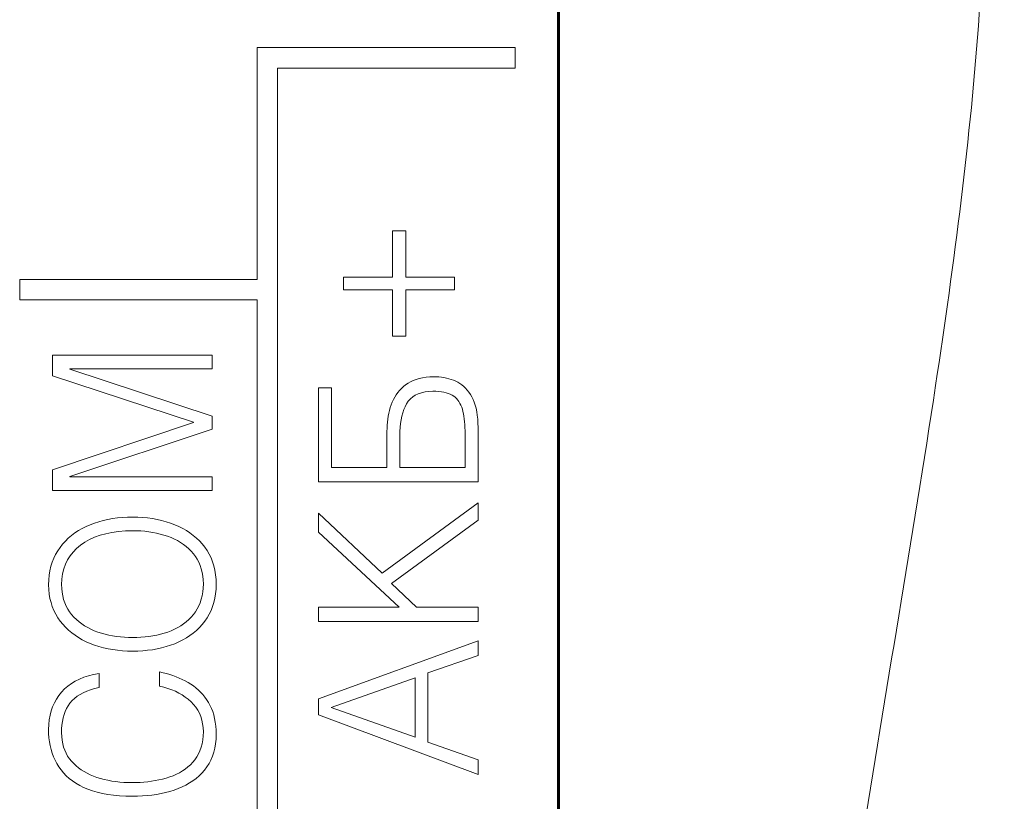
# Model space of a CAD drawing. Header units: millimetres. Extents: x 0 to 420, y 0 to 297.
# Tile 12 of 66: x 68.12 to 77.76, y 137.79 to 145.44. Entities that reach past the tile are written whole.
import ezdxf

# ---------------------------------------------------------------- set-up
doc = ezdxf.new("R2010")
doc.units = ezdxf.units.MM
for name, pattern in [('K5LT32768', [0]), ('K5LT32769', [6, 4, -2]), ('K5LT_BASIC', [0]), ('K5LT_THIN', [0])]:
    doc.linetypes.add(name, pattern=pattern)
doc.layers.add('Системный слой', color=7, linetype='Continuous')
doc.layers.add('Слой 1', color=6, linetype='Continuous')

# ---------------------------------------------------------------- blocks, each defined once
blk = doc.blocks.new('U13')
at = {"layer": 'Системный слой', "linetype": 'K5LT32769', "lineweight": 0}
blk.add_line((73.3946, 149.6703), (73.3946, 105.4638), dxfattribs=at)

msp = doc.modelspace()

# ---------------------------------------------------------------- linework, layer by layer
at = {"layer": 'Системный слой', "linetype": 'K5LT_BASIC', "lineweight": 60}
msp.add_line((73.3946, 106.0953), (73.3946, 153.5953), dxfattribs=at)
msp.add_line((73.3946, 106.0953), (73.3946, 153.5953), dxfattribs=at)
at = {"layer": 'Системный слой', "linetype": 'K5LT_THIN', "lineweight": 18}
msp.add_open_spline([(76.688, 156.0953), (77.3651, 152.6218), (77.8948, 147.8016), (77.0696, 141.5524), (76.3365, 137.3815), (75.7304, 133.0314), (75.7984, 128.8018), (76.324, 124.5846), (76.9363, 120.3399), (77.249, 116.2908), (76.9805, 112.6459), (76.214, 108.4882), (75.383, 105.4936), (74.854, 103.5864)], degree=3, knots=[0, 0, 0, 0, 2.614479, 3.512213, 4.631275, 5.734535, 6.733548, 7.736573, 8.859495, 9.892615, 10.714853, 11.543002, 13, 13, 13, 13], dxfattribs=at)
at = {"layer": 'Слой 1', "linetype": 'K5LT32768', "lineweight": 18}
for p, q in [((70.4446, 145.1638), (70.6446, 145.1638)), ((70.4446, 142.8953), (70.4446, 145.1638)), ((72.9696, 145.1638), (70.6446, 145.1638)), ((72.9696, 144.9638), (72.9696, 145.1638)), ((70.6446, 144.9638), (70.6446, 135.0038)), ((70.6446, 144.9638), (72.9696, 144.9638)), ((71.8985, 143.3718), (71.7682, 143.3718)), ((71.7682, 143.3718), (71.7682, 142.9182)), ((71.8985, 142.9182), (71.8985, 143.3718)), ((68.1196, 142.6953), (68.1196, 142.8953)), ((68.1196, 142.8953), (70.4446, 142.8953)), ((71.7682, 142.9182), (71.2907, 142.9182)), ((71.2907, 142.9182), (71.2907, 142.7945)), ((72.376, 142.9182), (71.8985, 142.9182)), ((72.376, 142.7945), (72.376, 142.9182)), ((71.2907, 142.7945), (71.7682, 142.7945)), ((71.7682, 142.7945), (71.7682, 142.3409)), ((71.8985, 142.3409), (71.8985, 142.7945)), ((71.8985, 142.7945), (72.376, 142.7945)), ((70.4446, 142.6953), (68.1196, 142.6953)), ((70.4446, 137.5438), (70.4446, 142.6953)), ((71.7682, 142.3409), (71.8985, 142.3409)), ((70.0048, 142.153), (68.4421, 142.153)), ((68.4421, 142.153), (68.4421, 141.9511)), ((70.0048, 142.0195), (70.0048, 142.153)), ((68.6103, 142.0163), (68.6103, 142.0195)), ((68.6103, 142.0195), (70.0048, 142.0195)), ((70.0048, 141.5556), (68.6103, 142.0163)), ((68.4421, 141.9511), (69.8203, 141.4986)), ((71.973, 141.9066), (71.9463, 141.8944)), ((72.0015, 141.917), (71.973, 141.9066)), ((72.0319, 141.9256), (72.0015, 141.917)), ((72.064, 141.9324), (72.0319, 141.9256)), ((72.098, 141.9374), (72.064, 141.9324)), ((72.1338, 141.9406), (72.098, 141.9374)), ((72.1714, 141.9421), (72.1338, 141.9406)), ((72.1975, 141.9418), (72.1714, 141.9421)), ((72.223, 141.9404), (72.1975, 141.9418)), ((72.2481, 141.9379), (72.223, 141.9404)), ((72.2727, 141.9342), (72.2481, 141.9379)), ((72.2968, 141.9295), (72.2727, 141.9342)), ((72.3205, 141.9236), (72.2968, 141.9295)), ((72.3436, 141.9166), (72.3205, 141.9236)), ((72.3663, 141.9084), (72.3436, 141.9166)), ((72.3885, 141.8991), (72.3663, 141.9084)), ((72.4098, 141.8885), (72.3885, 141.8991)), ((71.1712, 141.8338), (71.0446, 141.8338)), ((71.0446, 141.8338), (71.0446, 140.9146)), ((71.1712, 141.0555), (71.1712, 141.8338)), ((71.8382, 141.8093), (71.821, 141.7886)), ((71.8568, 141.8289), (71.8382, 141.8093)), ((71.8768, 141.8474), (71.8568, 141.8289)), ((71.8983, 141.8648), (71.8768, 141.8474)), ((71.9214, 141.8805), (71.8983, 141.8648)), ((71.9463, 141.8944), (71.9214, 141.8805)), ((72.4301, 141.8763), (72.4098, 141.8885)), ((72.4496, 141.8625), (72.4301, 141.8763)), ((72.468, 141.8471), (72.4496, 141.8625)), ((72.4855, 141.8301), (72.468, 141.8471)), ((72.502, 141.8116), (72.4855, 141.8301)), ((72.5176, 141.7914), (72.502, 141.8116)), ((71.7784, 141.7201), (71.7671, 141.695)), ((71.7911, 141.744), (71.7784, 141.7201)), ((71.8054, 141.7669), (71.7911, 141.744)), ((71.821, 141.7886), (71.8054, 141.7669)), ((71.9244, 141.7028), (71.9443, 141.7251)), ((71.9443, 141.7251), (71.9672, 141.7446)), ((71.9672, 141.7446), (71.993, 141.7613)), ((71.993, 141.7613), (72.0218, 141.775)), ((72.0218, 141.775), (72.0534, 141.7859)), ((72.0534, 141.7859), (72.088, 141.7939)), ((72.088, 141.7939), (72.1255, 141.799)), ((72.1255, 141.799), (72.166, 141.8012)), ((72.166, 141.8012), (72.1951, 141.8007)), ((72.1951, 141.8007), (72.2225, 141.799)), ((72.2225, 141.799), (72.2483, 141.796)), ((72.2483, 141.796), (72.2725, 141.7919)), ((72.2725, 141.7919), (72.295, 141.7866)), ((72.295, 141.7866), (72.3159, 141.78)), ((72.3159, 141.78), (72.3351, 141.7722)), ((72.3351, 141.7722), (72.3526, 141.7633)), ((72.3526, 141.7633), (72.3686, 141.7531)), ((72.3686, 141.7531), (72.3831, 141.7415)), ((72.3831, 141.7415), (72.3966, 141.7286)), ((72.3966, 141.7286), (72.4089, 141.7145)), ((72.4089, 141.7145), (72.4201, 141.6991)), ((72.5322, 141.7696), (72.5176, 141.7914)), ((72.5458, 141.7462), (72.5322, 141.7696)), ((72.5584, 141.7212), (72.5458, 141.7462)), ((72.5695, 141.6941), (72.5584, 141.7212)), ((71.7404, 141.6139), (71.7337, 141.5858)), ((71.7483, 141.6416), (71.7404, 141.6139)), ((71.7572, 141.6689), (71.7483, 141.6416)), ((71.7671, 141.695), (71.7572, 141.6689)), ((71.8693, 141.5895), (71.8802, 141.6206)), ((71.8802, 141.6206), (71.8928, 141.6499)), ((71.8928, 141.6499), (71.9073, 141.6775)), ((71.9073, 141.6775), (71.9244, 141.7028)), ((72.4201, 141.6991), (72.4301, 141.6825)), ((72.4301, 141.6825), (72.439, 141.6647)), ((72.439, 141.6647), (72.4468, 141.6455)), ((72.4468, 141.6455), (72.4535, 141.6252)), ((72.4535, 141.6252), (72.459, 141.6036)), ((72.5792, 141.6649), (72.5695, 141.6941)), ((72.5874, 141.6338), (72.5792, 141.6649)), ((72.5943, 141.6005), (72.5874, 141.6338)), ((70.0048, 141.4302), (70.0048, 141.5556)), ((71.7233, 141.5282), (71.7198, 141.4987)), ((71.728, 141.5572), (71.7233, 141.5282)), ((71.7337, 141.5858), (71.728, 141.5572)), ((71.8476, 141.4859), (71.853, 141.5222)), ((71.853, 141.5222), (71.8603, 141.5567)), ((71.8603, 141.5567), (71.8693, 141.5895)), ((72.459, 141.6036), (72.464, 141.5804)), ((72.464, 141.5804), (72.4683, 141.556)), ((72.4683, 141.556), (72.472, 141.5301)), ((72.472, 141.5301), (72.475, 141.503)), ((72.5997, 141.5653), (72.5943, 141.6005)), ((72.6036, 141.528), (72.5997, 141.5653)), ((72.6062, 141.4886), (72.6036, 141.528)), ((69.8203, 141.4937), (68.4421, 141.033)), ((68.6103, 140.9663), (70.0048, 141.4302)), ((69.8203, 141.4986), (69.8203, 141.4937)), ((71.7159, 141.4385), (71.7156, 141.4077)), ((71.7173, 141.4688), (71.7159, 141.4385)), ((71.7198, 141.4987), (71.7173, 141.4688)), ((71.8422, 141.408), (71.844, 141.4478)), ((71.844, 141.4478), (71.8476, 141.4859)), ((72.475, 141.503), (72.4774, 141.4746)), ((72.4774, 141.4746), (72.4792, 141.4448)), ((72.4792, 141.4448), (72.4803, 141.4137)), ((72.6073, 141.4472), (72.6062, 141.4886)), ((72.6073, 140.9146), (72.6073, 141.4472)), ((71.7156, 141.4077), (71.7156, 141.0555)), ((71.8422, 141.3665), (71.8422, 141.408)), ((71.8422, 141.0555), (71.8422, 141.3665)), ((72.4803, 141.4137), (72.4808, 141.3813)), ((72.4808, 141.3813), (72.4807, 141.3476)), ((72.4807, 141.3476), (72.4807, 141.0555)), ((68.4421, 141.033), (68.4421, 140.8296)), ((71.7156, 141.0555), (71.1712, 141.0555)), ((72.4807, 141.0555), (71.8422, 141.0555)), ((68.6103, 140.963), (68.6103, 140.9663)), ((70.0048, 140.963), (68.6103, 140.963)), ((70.0048, 140.8296), (70.0048, 140.963)), ((71.0446, 140.9146), (72.6073, 140.9146)), ((68.4421, 140.8296), (70.0048, 140.8296)), ((72.6073, 140.7101), (71.6668, 140.0211)), ((72.6073, 140.5383), (72.6073, 140.7101)), ((69.0293, 140.5542), (68.983, 140.5459)), ((69.0766, 140.5607), (69.0293, 140.5542)), ((69.125, 140.5653), (69.0766, 140.5607)), ((69.1746, 140.5681), (69.125, 140.5653)), ((69.2253, 140.5691), (69.1746, 140.5681)), ((69.2752, 140.5681), (69.2253, 140.5691)), ((69.3241, 140.5653), (69.2752, 140.5681)), ((69.372, 140.5606), (69.3241, 140.5653)), ((69.4189, 140.5541), (69.372, 140.5606)), ((69.4647, 140.5458), (69.4189, 140.5541)), ((71.6668, 140.0211), (71.0446, 140.607)), ((71.0446, 140.607), (71.0446, 140.4232)), ((68.7306, 140.4579), (68.6941, 140.437)), ((68.769, 140.477), (68.7306, 140.4579)), ((68.8093, 140.4942), (68.769, 140.477)), ((68.851, 140.5099), (68.8093, 140.4942)), ((68.8939, 140.5237), (68.851, 140.5099)), ((68.9379, 140.5357), (68.8939, 140.5237)), ((68.983, 140.5459), (68.9379, 140.5357)), ((69.5095, 140.5357), (69.4647, 140.5458)), ((69.5532, 140.5237), (69.5095, 140.5357)), ((69.5959, 140.5099), (69.5532, 140.5237)), ((69.6376, 140.4942), (69.5959, 140.5099)), ((69.6776, 140.4771), (69.6376, 140.4942)), ((69.7158, 140.4582), (69.6776, 140.4771)), ((69.7522, 140.4374), (69.7158, 140.4582)), ((71.759, 139.9197), (72.6073, 140.5383)), ((68.5958, 140.3632), (68.5668, 140.3349)), ((68.6267, 140.3896), (68.5958, 140.3632)), ((68.6595, 140.4142), (68.6267, 140.3896)), ((68.6941, 140.437), (68.6595, 140.4142)), ((68.8036, 140.3492), (68.8531, 140.3717)), ((68.8531, 140.3717), (68.9062, 140.3908)), ((68.9062, 140.3908), (68.9629, 140.4066)), ((68.9629, 140.4066), (69.0231, 140.4189)), ((69.0231, 140.4189), (69.0869, 140.4279)), ((69.0869, 140.4279), (69.1543, 140.4334)), ((69.1543, 140.4334), (69.2253, 140.4356)), ((69.2253, 140.4356), (69.266, 140.4351)), ((69.266, 140.4351), (69.3061, 140.4332)), ((69.3061, 140.4332), (69.3454, 140.43)), ((69.3454, 140.43), (69.3841, 140.4254)), ((69.3841, 140.4254), (69.4221, 140.4194)), ((69.4221, 140.4194), (69.4594, 140.4121)), ((69.4594, 140.4121), (69.496, 140.4034)), ((69.496, 140.4034), (69.5319, 140.3933)), ((69.5319, 140.3933), (69.5671, 140.3819)), ((69.5671, 140.3819), (69.6011, 140.369)), ((69.6011, 140.369), (69.6336, 140.3546)), ((69.7868, 140.4148), (69.7522, 140.4374)), ((69.8195, 140.3904), (69.7868, 140.4148)), ((69.8505, 140.3641), (69.8195, 140.3904)), ((69.8796, 140.3361), (69.8505, 140.3641)), ((71.0446, 140.4232), (71.8332, 139.6877)), ((68.5144, 140.2728), (68.4915, 140.2393)), ((68.5397, 140.3048), (68.5144, 140.2728)), ((68.5668, 140.3349), (68.5397, 140.3048)), ((68.6425, 140.2273), (68.6766, 140.262)), ((68.6766, 140.262), (68.7152, 140.294)), ((68.7152, 140.294), (68.7576, 140.3233)), ((68.7576, 140.3233), (68.8036, 140.3492)), ((69.6336, 140.3546), (69.6647, 140.3386)), ((69.6647, 140.3386), (69.6943, 140.3212)), ((69.6943, 140.3212), (69.7225, 140.3022)), ((69.7225, 140.3022), (69.7491, 140.2817)), ((69.7491, 140.2817), (69.7743, 140.2596)), ((69.9069, 140.3062), (69.8796, 140.3361)), ((69.9325, 140.2745), (69.9069, 140.3062)), ((69.9554, 140.2413), (69.9325, 140.2745)), ((68.4534, 140.167), (68.4383, 140.1281)), ((68.4711, 140.2041), (68.4534, 140.167)), ((68.4915, 140.2393), (68.4711, 140.2041)), ((68.5877, 140.15), (68.6129, 140.19)), ((68.6129, 140.19), (68.6425, 140.2273)), ((69.7743, 140.2596), (69.7981, 140.2361)), ((69.7981, 140.2361), (69.8203, 140.211)), ((69.8203, 140.211), (69.8403, 140.1847)), ((69.8403, 140.1847), (69.858, 140.1567)), ((69.9757, 140.2063), (69.9554, 140.2413)), ((69.9934, 140.1696), (69.9757, 140.2063)), ((70.0085, 140.131), (69.9934, 140.1696)), ((68.4258, 140.0874), (68.416, 140.0449)), ((68.4383, 140.1281), (68.4258, 140.0874)), ((68.5508, 140.0619), (68.567, 140.1073)), ((68.567, 140.1073), (68.5877, 140.15)), ((69.858, 140.1567), (69.8735, 140.1271)), ((69.8735, 140.1271), (69.8866, 140.0958)), ((69.8866, 140.0958), (69.8975, 140.0629)), ((70.0209, 140.0907), (70.0085, 140.131)), ((70.0308, 140.0486), (70.0209, 140.0907)), ((68.4088, 140.0006), (68.4042, 139.9545)), ((68.416, 140.0449), (68.4088, 140.0006)), ((68.5317, 139.9632), (68.539, 140.0139)), ((68.539, 140.0139), (68.5508, 140.0619)), ((69.8975, 140.0629), (69.906, 140.0284)), ((69.906, 140.0284), (69.9123, 139.9921)), ((69.9123, 139.9921), (69.9163, 139.9543)), ((70.038, 140.0047), (70.0308, 140.0486)), ((70.0426, 139.959), (70.038, 140.0047)), ((68.4042, 139.9545), (68.4023, 139.9066)), ((68.4023, 139.9066), (68.4043, 139.8606)), ((68.5289, 139.9098), (68.5317, 139.9632)), ((68.5306, 139.8706), (68.5289, 139.9098)), ((69.9163, 139.8747), (69.9123, 139.8364)), ((69.9163, 139.9543), (69.918, 139.9147)), ((69.918, 139.9147), (69.9163, 139.8747)), ((70.0446, 139.9115), (70.0426, 139.959)), ((70.0426, 139.8643), (70.0446, 139.9115)), ((72.0032, 139.6877), (71.759, 139.9197)), ((68.4043, 139.8606), (68.4089, 139.8162)), ((68.4089, 139.8162), (68.4163, 139.7735)), ((68.5347, 139.833), (68.5306, 139.8706)), ((68.5411, 139.7971), (68.5347, 139.833)), ((68.5498, 139.7627), (68.5411, 139.7971)), ((69.9061, 139.7997), (69.8975, 139.7648)), ((69.9123, 139.8364), (69.9061, 139.7997)), ((70.0308, 139.7751), (70.038, 139.8188)), ((70.038, 139.8188), (70.0426, 139.8643)), ((68.4163, 139.7735), (68.4263, 139.7324)), ((68.4263, 139.7324), (68.4389, 139.693)), ((68.4389, 139.693), (68.4542, 139.6552)), ((68.5609, 139.73), (68.5498, 139.7627)), ((68.5743, 139.6989), (68.5609, 139.73)), ((68.59, 139.6694), (68.5743, 139.6989)), ((69.8735, 139.6999), (69.8581, 139.67)), ((69.8867, 139.7315), (69.8735, 139.6999)), ((69.8975, 139.7648), (69.8867, 139.7315)), ((69.9934, 139.6547), (70.0085, 139.6931)), ((70.0085, 139.6931), (70.0209, 139.7332)), ((70.0209, 139.7332), (70.0308, 139.7751)), ((71.0446, 139.6877), (71.0446, 139.5468)), ((71.8332, 139.6877), (71.0446, 139.6877)), ((72.6073, 139.6877), (72.0032, 139.6877)), ((72.6073, 139.5468), (72.6073, 139.6877)), ((68.4542, 139.6552), (68.4722, 139.619)), ((68.4722, 139.619), (68.4929, 139.5846)), ((68.608, 139.6415), (68.59, 139.6694)), ((68.6284, 139.6152), (68.608, 139.6415)), ((68.6509, 139.5903), (68.6284, 139.6152)), ((68.6749, 139.5668), (68.6509, 139.5903)), ((69.7984, 139.5902), (69.775, 139.5666)), ((69.8203, 139.6152), (69.7984, 139.5902)), ((69.8403, 139.6418), (69.8203, 139.6152)), ((69.8581, 139.67), (69.8403, 139.6418)), ((69.9554, 139.5832), (69.9757, 139.6181)), ((69.9757, 139.6181), (69.9934, 139.6547)), ((68.4929, 139.5846), (68.5162, 139.5517)), ((68.5162, 139.5517), (68.5415, 139.5204)), ((68.5415, 139.5204), (68.5686, 139.4907)), ((68.5686, 139.4907), (68.5976, 139.4629)), ((68.7003, 139.5448), (68.6749, 139.5668)), ((68.7272, 139.5244), (68.7003, 139.5448)), ((68.7556, 139.5054), (68.7272, 139.5244)), ((68.7853, 139.4879), (68.7556, 139.5054)), ((69.6958, 139.5051), (69.6663, 139.4877)), ((69.7237, 139.5241), (69.6958, 139.5051)), ((69.7501, 139.5446), (69.7237, 139.5241)), ((69.775, 139.5666), (69.7501, 139.5446)), ((69.8796, 139.4887), (69.9069, 139.5185)), ((69.9069, 139.5185), (69.9325, 139.5501)), ((69.9325, 139.5501), (69.9554, 139.5832)), ((71.0446, 139.5468), (72.6073, 139.5468)), ((68.5976, 139.4629), (68.6285, 139.4367)), ((68.6285, 139.4367), (68.6612, 139.4123)), ((68.6612, 139.4123), (68.6959, 139.3896)), ((68.8166, 139.4719), (68.7853, 139.4879)), ((68.8493, 139.4573), (68.8166, 139.4719)), ((68.8834, 139.4443), (68.8493, 139.4573)), ((68.919, 139.4329), (68.8834, 139.4443)), ((68.9551, 139.4228), (68.919, 139.4329)), ((68.9919, 139.4141), (68.9551, 139.4228)), ((69.0293, 139.4068), (68.9919, 139.4141)), ((69.0672, 139.4008), (69.0293, 139.4068)), ((69.1058, 139.3962), (69.0672, 139.4008)), ((69.145, 139.393), (69.1058, 139.3962)), ((69.1848, 139.3911), (69.145, 139.393)), ((69.3069, 139.3929), (69.2664, 139.3911)), ((69.3465, 139.3962), (69.3069, 139.3929)), ((69.3855, 139.4008), (69.3465, 139.3962)), ((69.4237, 139.4067), (69.3855, 139.4008)), ((69.4611, 139.4141), (69.4237, 139.4067)), ((69.4978, 139.4228), (69.4611, 139.4141)), ((69.5337, 139.4328), (69.4978, 139.4228)), ((69.5689, 139.4443), (69.5337, 139.4328)), ((69.6029, 139.4572), (69.5689, 139.4443)), ((69.6354, 139.4717), (69.6029, 139.4572)), ((69.6663, 139.4877), (69.6354, 139.4717)), ((69.7522, 139.3875), (69.7868, 139.4101)), ((69.7868, 139.4101), (69.8195, 139.4345)), ((69.8195, 139.4345), (69.8505, 139.4607)), ((69.8505, 139.4607), (69.8796, 139.4887)), ((68.6959, 139.3896), (68.7324, 139.3687)), ((68.7324, 139.3687), (68.7708, 139.3494)), ((68.7708, 139.3494), (68.8111, 139.332)), ((68.8111, 139.332), (68.8529, 139.3164)), ((68.8529, 139.3164), (68.8957, 139.3026)), ((68.8957, 139.3026), (68.9396, 139.2906)), ((69.2253, 139.3906), (69.1848, 139.3911)), ((69.2664, 139.3911), (69.2253, 139.3906)), ((69.5095, 139.2898), (69.5532, 139.3015)), ((69.5532, 139.3015), (69.5959, 139.315)), ((69.5959, 139.315), (69.6376, 139.3303)), ((69.6376, 139.3303), (69.6776, 139.3476)), ((69.6776, 139.3476), (69.7158, 139.3667)), ((69.7158, 139.3667), (69.7522, 139.3875)), ((72.6073, 139.3595), (71.0446, 138.7908)), ((72.6073, 139.2152), (72.6073, 139.3595)), ((68.9396, 139.2906), (68.9846, 139.2805)), ((68.9846, 139.2805), (69.0306, 139.2722)), ((69.0306, 139.2722), (69.0777, 139.2657)), ((69.0777, 139.2657), (69.1258, 139.261)), ((69.1258, 139.261), (69.175, 139.2581)), ((69.175, 139.2581), (69.2253, 139.2571)), ((69.2253, 139.2571), (69.2752, 139.258)), ((69.2752, 139.258), (69.3241, 139.2608)), ((69.3241, 139.2608), (69.372, 139.2654)), ((69.372, 139.2654), (69.4189, 139.2717)), ((69.4189, 139.2717), (69.4647, 139.2798)), ((69.4647, 139.2798), (69.5095, 139.2898)), ((72.1171, 139.0451), (72.6073, 139.2152)), ((68.7943, 139.0158), (68.7477, 139.0011)), ((68.8437, 139.0279), (68.7943, 139.0158)), ((68.8961, 139.0373), (68.8437, 139.0279)), ((68.8961, 138.9006), (68.8961, 139.0373)), ((69.5229, 139.0462), (69.4893, 139.0536)), ((69.4893, 139.0536), (69.4893, 138.9136)), ((69.5559, 139.0379), (69.5229, 139.0462)), ((69.5882, 139.0285), (69.5559, 139.0379)), ((69.6198, 139.0181), (69.5882, 139.0285)), ((69.6507, 139.0067), (69.6198, 139.0181)), ((72.1171, 138.3681), (72.1171, 139.0451)), ((68.5903, 138.9154), (68.5582, 138.8874)), ((68.6253, 138.9408), (68.5903, 138.9154)), ((68.6632, 138.9636), (68.6253, 138.9408)), ((68.704, 138.9836), (68.6632, 138.9636)), ((68.7477, 139.0011), (68.704, 138.9836)), ((69.4893, 138.9136), (69.5305, 138.904)), ((69.681, 138.9943), (69.6507, 139.0067)), ((69.7106, 138.9809), (69.681, 138.9943)), ((69.7396, 138.9665), (69.7106, 138.9809)), ((69.7679, 138.9511), (69.7396, 138.9665)), ((69.7949, 138.9345), (69.7679, 138.9511)), ((69.8207, 138.9166), (69.7949, 138.9345)), ((69.8453, 138.8975), (69.8207, 138.9166)), ((71.1694, 138.7066), (71.9905, 138.997)), ((71.9905, 138.997), (71.9905, 138.4162)), ((68.5025, 138.8236), (68.4792, 138.7886)), ((68.5289, 138.8566), (68.5025, 138.8236)), ((68.5582, 138.8874), (68.5289, 138.8566)), ((68.6561, 138.7948), (68.6822, 138.8151)), ((68.6822, 138.8151), (68.7111, 138.8336)), ((68.7111, 138.8336), (68.7426, 138.8504)), ((68.7426, 138.8504), (68.7769, 138.8655)), ((68.7769, 138.8655), (68.8139, 138.8789)), ((68.8139, 138.8789), (68.8536, 138.8906)), ((68.8536, 138.8906), (68.8961, 138.9006)), ((69.5305, 138.904), (69.5699, 138.8926)), ((69.5699, 138.8926), (69.6075, 138.8794)), ((69.6075, 138.8794), (69.6435, 138.8644)), ((69.6435, 138.8644), (69.6776, 138.8476)), ((69.6776, 138.8476), (69.71, 138.829)), ((69.71, 138.829), (69.7407, 138.8085)), ((69.8686, 138.877), (69.8453, 138.8975)), ((69.8907, 138.8553), (69.8686, 138.877)), ((69.9116, 138.8324), (69.8907, 138.8553)), ((69.9312, 138.8081), (69.9116, 138.8324)), ((68.459, 138.7518), (68.4418, 138.7132)), ((68.4792, 138.7886), (68.459, 138.7518)), ((68.5785, 138.6962), (68.5942, 138.7235)), ((68.5942, 138.7235), (68.6121, 138.7492)), ((68.6121, 138.7492), (68.6328, 138.7729)), ((68.6328, 138.7729), (68.6561, 138.7948)), ((69.7407, 138.8085), (69.7696, 138.7863)), ((69.7696, 138.7863), (69.7968, 138.7622)), ((69.7968, 138.7622), (69.8216, 138.7366)), ((69.8216, 138.7366), (69.8435, 138.7092)), ((69.9497, 138.7825), (69.9312, 138.8081)), ((69.9668, 138.7557), (69.9497, 138.7825)), ((69.9827, 138.7273), (69.9668, 138.7557)), ((69.9968, 138.6972), (69.9827, 138.7273)), ((71.0446, 138.7908), (71.0446, 138.6327)), ((68.4168, 138.6303), (68.4089, 138.586)), ((68.4278, 138.6727), (68.4168, 138.6303)), ((68.4418, 138.7132), (68.4278, 138.6727)), ((68.5442, 138.6041), (68.5535, 138.6365)), ((68.5535, 138.6365), (68.5649, 138.6672)), ((68.5649, 138.6672), (68.5785, 138.6962)), ((69.8435, 138.7092), (69.8626, 138.6802)), ((69.8626, 138.6802), (69.8789, 138.6493)), ((69.8789, 138.6493), (69.8924, 138.6168)), ((70.0091, 138.6656), (69.9968, 138.6972)), ((70.0195, 138.6325), (70.0091, 138.6656)), ((70.0282, 138.5978), (70.0195, 138.6325)), ((71.0446, 138.6327), (72.6073, 138.0485)), ((71.9905, 138.4162), (71.1694, 138.7066)), ((68.404, 138.54), (68.4023, 138.492)), ((68.4089, 138.586), (68.404, 138.54)), ((68.5295, 138.4969), (68.5322, 138.5343)), ((68.5322, 138.5343), (68.5371, 138.5701)), ((68.5371, 138.5701), (68.5442, 138.6041)), ((69.8924, 138.6168), (69.903, 138.5825)), ((69.903, 138.5825), (69.9108, 138.5465)), ((69.9108, 138.5465), (69.9158, 138.5087)), ((70.035, 138.5615), (70.0282, 138.5978)), ((70.04, 138.5236), (70.035, 138.5615)), ((68.4023, 138.492), (68.4031, 138.4507)), ((68.4031, 138.4507), (68.406, 138.4105)), ((68.5289, 138.4578), (68.5295, 138.4969)), ((68.5306, 138.4208), (68.5289, 138.4578)), ((69.9158, 138.5087), (69.918, 138.4692)), ((69.918, 138.4692), (69.9161, 138.4279)), ((70.0432, 138.4842), (70.04, 138.5236)), ((70.0425, 138.3963), (70.0446, 138.4432)), ((70.0446, 138.4432), (70.0432, 138.4842)), ((68.406, 138.4105), (68.4109, 138.3712)), ((68.4109, 138.3712), (68.4179, 138.333)), ((68.4179, 138.333), (68.4269, 138.2957)), ((68.5345, 138.3853), (68.5306, 138.4208)), ((68.5408, 138.3513), (68.5345, 138.3853)), ((68.5493, 138.3188), (68.5408, 138.3513)), ((69.9052, 138.3514), (69.8962, 138.3161)), ((69.9119, 138.3886), (69.9052, 138.3514)), ((69.9161, 138.4279), (69.9119, 138.3886)), ((70.0303, 138.3085), (70.0378, 138.3514)), ((70.0378, 138.3514), (70.0425, 138.3963)), ((72.6073, 138.1929), (72.1171, 138.3681)), ((68.4269, 138.2957), (68.438, 138.2595)), ((68.438, 138.2595), (68.4512, 138.2242)), ((68.5602, 138.2879), (68.5493, 138.3188)), ((68.5733, 138.2585), (68.5602, 138.2879)), ((68.5888, 138.2306), (68.5733, 138.2585)), ((69.8709, 138.2515), (69.8546, 138.2223)), ((69.8847, 138.2828), (69.8709, 138.2515)), ((69.8962, 138.3161), (69.8847, 138.2828)), ((70.0073, 138.2287), (70.0202, 138.2676)), ((70.0202, 138.2676), (70.0303, 138.3085)), ((68.4512, 138.2242), (68.4664, 138.1899)), ((68.4664, 138.1899), (68.4837, 138.1567)), ((68.4837, 138.1567), (68.503, 138.1248)), ((68.6065, 138.2043), (68.5888, 138.2306)), ((68.6266, 138.1795), (68.6065, 138.2043)), ((68.6482, 138.1564), (68.6266, 138.1795)), ((68.6714, 138.1347), (68.6482, 138.1564)), ((69.7917, 138.1462), (69.7671, 138.1243)), ((69.8149, 138.1697), (69.7917, 138.1462)), ((69.8359, 138.195), (69.8149, 138.1697)), ((69.8546, 138.2223), (69.8359, 138.195)), ((69.9525, 138.1241), (69.9735, 138.1569)), ((69.9735, 138.1569), (69.9917, 138.1918)), ((69.9917, 138.1918), (70.0073, 138.2287)), ((72.6073, 138.0485), (72.6073, 138.1929)), ((68.503, 138.1248), (68.5247, 138.0943)), ((68.5247, 138.0943), (68.549, 138.0655)), ((68.549, 138.0655), (68.5756, 138.0381)), ((68.6961, 138.1143), (68.6714, 138.1347)), ((68.7223, 138.0954), (68.6961, 138.1143)), ((68.75, 138.0779), (68.7223, 138.0954)), ((68.7793, 138.0617), (68.75, 138.0779)), ((68.81, 138.0469), (68.7793, 138.0617)), ((68.8423, 138.0336), (68.81, 138.0469)), ((69.6543, 138.0524), (69.6224, 138.0383)), ((69.6847, 138.068), (69.6543, 138.0524)), ((69.7136, 138.0851), (69.6847, 138.068)), ((69.7411, 138.1039), (69.7136, 138.0851)), ((69.7671, 138.1243), (69.7411, 138.1039)), ((69.8758, 138.0375), (69.9032, 138.0645)), ((69.9032, 138.0645), (69.9288, 138.0932)), ((69.9288, 138.0932), (69.9525, 138.1241)), ((68.5756, 138.0381), (68.6048, 138.0122)), ((68.6048, 138.0122), (68.6364, 137.9879)), ((68.6364, 137.9879), (68.6704, 137.965)), ((68.6704, 137.965), (68.707, 137.9437)), ((68.8762, 138.0216), (68.8423, 138.0336)), ((68.9113, 138.0108), (68.8762, 138.0216)), ((68.9472, 138.0014), (68.9113, 138.0108)), ((68.9839, 137.9932), (68.9472, 138.0014)), ((69.0213, 137.9863), (68.9839, 137.9932)), ((69.0595, 137.9807), (69.0213, 137.9863)), ((69.0984, 137.9764), (69.0595, 137.9807)), ((69.1381, 137.9733), (69.0984, 137.9764)), ((69.1786, 137.9716), (69.1381, 137.9733)), ((69.2198, 137.9711), (69.1786, 137.9716)), ((69.2589, 137.9713), (69.2198, 137.9711)), ((69.2975, 137.9727), (69.2589, 137.9713)), ((69.3356, 137.9753), (69.2975, 137.9727)), ((69.3732, 137.979), (69.3356, 137.9753)), ((69.4104, 137.9839), (69.3732, 137.979)), ((69.4471, 137.9899), (69.4104, 137.9839)), ((69.4834, 137.9971), (69.4471, 137.9899)), ((69.5191, 138.0055), (69.4834, 137.9971)), ((69.5544, 138.0151), (69.5191, 138.0055)), ((69.5892, 138.0259), (69.5544, 138.0151)), ((69.6224, 138.0383), (69.5892, 138.0259)), ((69.711, 137.929), (69.7477, 137.9472)), ((69.7477, 137.9472), (69.7825, 137.9671)), ((69.7825, 137.9671), (69.8154, 137.9888)), ((69.8154, 137.9888), (69.8465, 138.0123)), ((69.8465, 138.0123), (69.8758, 138.0375)), ((68.707, 137.9437), (68.7459, 137.9239)), ((68.7459, 137.9239), (68.7876, 137.9062)), ((68.7876, 137.9062), (68.8322, 137.8905)), ((68.8322, 137.8905), (68.8795, 137.8769)), ((68.8795, 137.8769), (68.9298, 137.8653)), ((68.9298, 137.8653), (68.9828, 137.8557)), ((68.9828, 137.8557), (69.0387, 137.8481)), ((69.4147, 137.8492), (69.4601, 137.8559)), ((69.4601, 137.8559), (69.5045, 137.8641)), ((69.5045, 137.8641), (69.5481, 137.8738)), ((69.5481, 137.8738), (69.5906, 137.8851)), ((69.5906, 137.8851), (69.6322, 137.8978)), ((69.6322, 137.8978), (69.6725, 137.9125)), ((69.6725, 137.9125), (69.711, 137.929)), ((69.0387, 137.8481), (69.0974, 137.8426)), ((69.0974, 137.8426), (69.159, 137.8391)), ((69.159, 137.8391), (69.2234, 137.8376)), ((69.2234, 137.8376), (69.2727, 137.8382)), ((69.2727, 137.8382), (69.321, 137.8404)), ((69.321, 137.8404), (69.3683, 137.844)), ((69.3683, 137.844), (69.4147, 137.8492))]:
    msp.add_line(p, q, dxfattribs=at)

# ---------------------------------------------------------------- block references
at = {"layer": 'Системный слой'}
msp.add_blockref('U13', (0, 0), dxfattribs=at)

doc.saveas('drawing.dxf')
